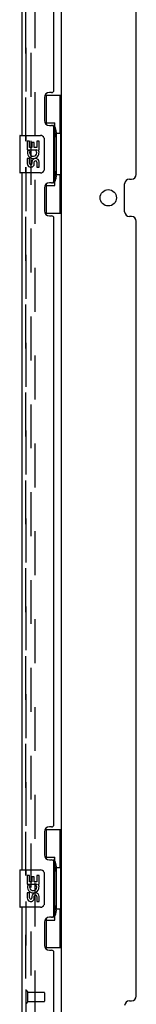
# Model space of a CAD drawing. Header units: inches. Extents: x 0 to 213, y 0 to 138.
# Tile 34 of 50: x 119.12 to 122.24, y 13.94 to 40.25. Entities that reach past the tile are written whole.
import ezdxf

# ---------------------------------------------------------------- set-up
doc = ezdxf.new("R2010")
doc.units = ezdxf.units.IN
doc.header["$LTSCALE"] = 11.736377
doc.header["$MEASUREMENT"] = 0
doc.linetypes.add('HIDDEN', pattern=[0.2, 0.1, -0.1])
doc.layers.get('0').update_dxf_attribs({"linetype": 'CONTINUOUS'})
for name, color, linetype in [('DEFAULT_2', 8, 'HIDDEN'), ('MASTER_DOOR_ASSEMBLY', 7, 'CONTINUOUS'), ('SLAVE_DOOR_ASSEMBLY', 7, 'CONTINUOUS')]:
    doc.layers.add(name, color=color, linetype=linetype)

msp = doc.modelspace()

# ---------------------------------------------------------------- linework, layer by layer
at = {"color": 3, "linetype": 'Continuous'}
for p, q in [((120.237, 11.136), (120.237, 81.794)), ((122.237, 36.114), (122.237, 56.82)), ((121.925, 35.114), (121.925, 35.864)), ((122.05, 35.989), (122.112, 35.989)), ((122.112, 34.989), (122.05, 34.989)), ((122.237, 14.157), (122.237, 34.864)), ((122.05, 14.032), (122.112, 14.032))]:
    msp.add_line(p, q, dxfattribs=at)
msp.add_circle((121.487, 35.489), 0.219, dxfattribs=at)
for centre, start, end in [((122.112, 36.114), 270, 360), ((122.05, 35.864), 90, 180), ((122.05, 35.114), 180, 270), ((122.112, 34.864), 0, 90), ((122.05, 13.907), 90, 180), ((122.112, 14.157), 270, 360)]:
    msp.add_arc(centre, 0.125, start, end, dxfattribs=at)
at = {"layer": 'DEFAULT_2', "color": 8, "linetype": 'HIDDEN'}
for p, q in [((119.424, 12.366), (119.424, 80.565)), ((119.528, 80.565), (119.528, 12.366))]:
    msp.add_line(p, q, dxfattribs=at)
at = {"layer": 'MASTER_DOOR_ASSEMBLY', "color": 8, "linetype": 'HIDDEN'}
for p, q in [((119.283, 36.999), (119.283, 55.931)), ((119.283, 17.377), (119.283, 36.309)), ((119.283, 12.279), (119.283, 16.687))]:
    msp.add_line(p, q, dxfattribs=at)
at = {"layer": 'SLAVE_DOOR_ASSEMBLY', "color": 3, "linetype": 'Continuous'}
for p, q in [((119.179, 55.776), (119.179, 37.154)), ((120.033, 38.362), (120.033, 54.569)), ((119.783, 38.172), (119.783, 37.552)), ((119.973, 38.302), (119.913, 38.302)), ((119.913, 37.422), (119.973, 37.422)), ((120.033, 35.947), (120.033, 37.362)), ((119.179, 36.154), (119.179, 17.532)), ((119.973, 35.887), (119.913, 35.887)), ((119.783, 35.757), (119.783, 35.137)), ((119.913, 35.007), (119.973, 35.007)), ((120.033, 18.74), (120.033, 34.947)), ((119.973, 18.68), (119.913, 18.68)), ((119.783, 18.55), (119.783, 17.93)), ((119.913, 17.8), (119.973, 17.8)), ((120.033, 16.325), (120.033, 17.74)), ((119.179, 16.532), (119.179, 12.279)), ((119.783, 16.135), (119.783, 15.515)), ((119.973, 16.265), (119.913, 16.265)), ((119.913, 15.385), (119.973, 15.385)), ((120.033, 12.156), (120.033, 15.325))]:
    msp.add_line(p, q, dxfattribs=at)
at = {"layer": 'SLAVE_DOOR_ASSEMBLY', "color": 8, "linetype": 'HIDDEN'}
for p, q in [((119.283, 55.931), (119.283, 36.999)), ((119.283, 36.309), (119.283, 17.377)), ((119.283, 16.687), (119.283, 12.279)), ((119.326, 14.278), (119.326, 13.994)), ((119.326, 14.26), (119.773, 14.26)), ((119.783, 14.25), (119.783, 14.022)), ((119.326, 14.012), (119.773, 14.012))]:
    msp.add_line(p, q, dxfattribs=at)
at = {"layer": 'SLAVE_DOOR_ASSEMBLY', "color": 7, "linetype": 'Continuous'}
for p, q in [((119.796, 38.229), (120.237, 38.229)), ((119.833, 37.449), (119.833, 38.229)), ((120.198, 37.204), (120.198, 38.229)), ((119.833, 37.494), (120.06, 37.494)), ((120.06, 35.814), (120.06, 37.494)), ((119.119, 37.139), (119.119, 36.169)), ((119.134, 37.154), (119.674, 37.154)), ((120.097, 37.255), (120.097, 37.234)), ((120.219, 37.204), (120.097, 37.204)), ((120.097, 37.204), (120.097, 36.104)), ((120.219, 36.104), (120.219, 37.204)), ((119.384, 37), (119.322, 37)), ((119.322, 37), (119.322, 36.769)), ((119.384, 36.832), (119.384, 37)), ((119.447, 36.832), (119.384, 36.832)), ((119.508, 36.968), (119.447, 36.968)), ((119.447, 36.968), (119.447, 36.832)), ((119.508, 36.832), (119.508, 36.968)), ((119.573, 36.832), (119.508, 36.832)), ((119.636, 37), (119.573, 37)), ((119.573, 37), (119.573, 36.832)), ((119.636, 36.769), (119.636, 37)), ((119.773, 37.054), (119.773, 36.254)), ((119.322, 36.769), (119.583, 36.769)), ((119.392, 36.733), (119.335, 36.758)), ((119.583, 36.769), (119.556, 36.75)), ((119.618, 36.769), (119.636, 36.769)), ((119.384, 36.539), (119.322, 36.539)), ((119.322, 36.539), (119.322, 36.403)), ((119.384, 36.403), (119.384, 36.539)), ((119.447, 36.445), (119.447, 36.403)), ((119.508, 36.382), (119.508, 36.451)), ((119.573, 36.445), (119.573, 36.308)), ((119.573, 36.308), (119.636, 36.308)), ((119.636, 36.308), (119.636, 36.445)), ((119.674, 36.154), (119.134, 36.154)), ((120.219, 36.104), (120.097, 36.104)), ((120.097, 36.074), (120.097, 36.053)), ((120.198, 35.079), (120.198, 36.104)), ((119.833, 35.079), (119.833, 35.859)), ((119.833, 35.814), (120.06, 35.814)), ((119.796, 35.079), (120.237, 35.079)), ((119.796, 18.607), (120.237, 18.607)), ((119.833, 17.827), (119.833, 18.607)), ((120.198, 17.582), (120.198, 18.607)), ((119.833, 17.872), (120.06, 17.872)), ((120.06, 16.192), (120.06, 17.872)), ((120.097, 17.633), (120.097, 17.612)), ((119.119, 17.517), (119.119, 16.547)), ((119.134, 17.532), (119.674, 17.532)), ((119.384, 17.378), (119.322, 17.378)), ((119.322, 17.378), (119.322, 17.147)), ((119.384, 17.21), (119.384, 17.378)), ((119.636, 17.378), (119.573, 17.378)), ((119.573, 17.378), (119.573, 17.21)), ((119.636, 17.147), (119.636, 17.378)), ((119.773, 17.432), (119.773, 16.632)), ((120.219, 17.582), (120.097, 17.582)), ((120.097, 17.582), (120.097, 16.482)), ((120.219, 16.482), (120.219, 17.582)), ((119.322, 17.147), (119.583, 17.147)), ((119.392, 17.111), (119.335, 17.136)), ((119.447, 17.21), (119.384, 17.21)), ((119.508, 17.346), (119.447, 17.346)), ((119.447, 17.346), (119.447, 17.21)), ((119.508, 17.21), (119.508, 17.346)), ((119.573, 17.21), (119.508, 17.21)), ((119.583, 17.147), (119.556, 17.128)), ((119.618, 17.147), (119.636, 17.147)), ((119.384, 16.917), (119.322, 16.917)), ((119.322, 16.917), (119.322, 16.781)), ((119.384, 16.781), (119.384, 16.917)), ((119.447, 16.823), (119.447, 16.781)), ((119.508, 16.76), (119.508, 16.829)), ((119.573, 16.823), (119.573, 16.686)), ((119.573, 16.686), (119.636, 16.686)), ((119.636, 16.686), (119.636, 16.823)), ((119.674, 16.532), (119.134, 16.532)), ((120.219, 16.482), (120.097, 16.482)), ((120.097, 16.452), (120.097, 16.431)), ((120.198, 15.457), (120.198, 16.482)), ((119.833, 15.457), (119.833, 16.237)), ((119.833, 16.192), (120.06, 16.192)), ((119.796, 15.457), (120.237, 15.457))]:
    msp.add_line(p, q, dxfattribs=at)
for points in [[(120.024, 37.393), (120.026, 37.397), (120.031, 37.405), (120.036, 37.413), (120.04, 37.42), (120.044, 37.427), (120.048, 37.434), (120.051, 37.44), (120.053, 37.445), (120.055, 37.45), (120.057, 37.455), (120.058, 37.459), (120.059, 37.463), (120.059, 37.467), (120.06, 37.47)], [(119.767, 37.09), (119.769, 37.085), (119.77, 37.079), (119.772, 37.073), (119.773, 37.067), (119.773, 37.06), (119.773, 37.054)], [(119.773, 36.254), (119.773, 36.248), (119.773, 36.242), (119.772, 36.235), (119.77, 36.229), (119.769, 36.224), (119.767, 36.218)], [(120.06, 35.838), (120.059, 35.841), (120.059, 35.845), (120.058, 35.849), (120.057, 35.853), (120.055, 35.858), (120.053, 35.863), (120.051, 35.869), (120.048, 35.875), (120.044, 35.881), (120.04, 35.888), (120.036, 35.895), (120.031, 35.903), (120.026, 35.911), (120.024, 35.915)], [(120.024, 17.771), (120.026, 17.775), (120.031, 17.783), (120.036, 17.791), (120.04, 17.798), (120.044, 17.805), (120.048, 17.812), (120.051, 17.818), (120.053, 17.823), (120.055, 17.828), (120.057, 17.833), (120.058, 17.837), (120.059, 17.841), (120.059, 17.845), (120.06, 17.848)], [(119.767, 17.468), (119.769, 17.463), (119.77, 17.457), (119.772, 17.451), (119.773, 17.445), (119.773, 17.438), (119.773, 17.432)], [(119.773, 16.632), (119.773, 16.626), (119.773, 16.62), (119.772, 16.613), (119.77, 16.607), (119.769, 16.602), (119.767, 16.596)], [(120.06, 16.216), (120.059, 16.219), (120.059, 16.223), (120.058, 16.227), (120.057, 16.231), (120.055, 16.236), (120.053, 16.241), (120.051, 16.247), (120.048, 16.253), (120.044, 16.259), (120.04, 16.266), (120.036, 16.273), (120.031, 16.281), (120.026, 16.289), (120.024, 16.293)]]:
    msp.add_lwpolyline(points, dxfattribs=at)
at = {"layer": 'SLAVE_DOOR_ASSEMBLY', "color": 3, "linetype": 'Continuous'}
for centre, radius, start, end in [((119.913, 38.172), 0.13, 90, 180), ((119.973, 38.362), 0.06, 270, 360), ((119.913, 37.552), 0.13, 180, 270), ((119.973, 37.362), 0.06, 0, 90), ((119.913, 35.757), 0.13, 90, 180), ((119.973, 35.947), 0.06, 270, 360), ((119.913, 35.137), 0.13, 180, 270), ((119.973, 34.947), 0.06, 0, 90), ((119.913, 18.55), 0.13, 90, 180), ((119.973, 18.74), 0.06, 270, 360), ((119.913, 17.93), 0.13, 180, 270), ((119.973, 17.74), 0.06, 0, 90), ((119.973, 16.325), 0.06, 270, 360), ((119.913, 16.135), 0.13, 90, 180), ((119.913, 15.515), 0.13, 180, 270), ((119.973, 15.325), 0.06, 0, 90)]:
    msp.add_arc(centre, radius, start, end, dxfattribs=at)
at = {"layer": 'SLAVE_DOOR_ASSEMBLY', "color": 7, "linetype": 'Continuous'}
for centre, radius, start, end in [((119.134, 37.139), 0.015, 90, 180), ((119.674, 37.054), 0.1, 21.205, 90), ((119.479, 36.696), 0.157, 156.5966, 341.8791), ((119.479, 36.696), 0.0943, 156.5966, 35.1122), ((119.479, 36.696), 0.157, 25.737, 27.8532), ((119.482, 36.696), 0.154, 341.4199, 26.1963), ((119.416, 36.403), 0.0943, 180, 248.6704), ((119.416, 36.403), 0.0943, 248.6999, 347.4338), ((119.416, 36.403), 0.0314, 180, 0.0485), ((119.542, 36.445), 0.0943, 0, 180), ((119.542, 36.44), 0.0362, 83.4285, 161.7628), ((119.542, 36.445), 0.0314, 0, 81.2295), ((119.134, 36.169), 0.015, 180, 270), ((119.674, 36.254), 0.1, 270, 338.7946), ((119.134, 17.517), 0.015, 90, 180), ((119.674, 17.432), 0.1, 21.205, 90), ((119.479, 17.074), 0.157, 156.5966, 341.8791), ((119.479, 17.074), 0.0943, 156.5966, 35.1122), ((119.479, 17.074), 0.157, 25.737, 27.8532), ((119.482, 17.074), 0.154, 341.4199, 26.1963), ((119.542, 16.823), 0.0943, 0, 180), ((119.542, 16.818), 0.0362, 83.4285, 161.7628), ((119.542, 16.823), 0.0314, 0, 81.2295), ((119.416, 16.781), 0.0943, 180, 248.6704), ((119.416, 16.781), 0.0943, 248.6999, 347.4338), ((119.416, 16.781), 0.0314, 180, 0.0485), ((119.674, 16.632), 0.1, 270, 338.7946), ((119.134, 16.547), 0.015, 180, 270)]:
    msp.add_arc(centre, radius, start, end, dxfattribs=at)
at = {"layer": 'SLAVE_DOOR_ASSEMBLY', "color": 8, "linetype": 'HIDDEN'}
for centre, radius, start, end in [((119.304, 14.278), 0.0215, 0, 180), ((119.773, 14.25), 0.01, 0, 90), ((119.304, 13.994), 0.0215, 180, 360), ((119.773, 14.022), 0.01, 270, 360)]:
    msp.add_arc(centre, radius, start, end, dxfattribs=at)
at = {"layer": 'SLAVE_DOOR_ASSEMBLY', "color": 7, "linetype": 'Continuous'}
for centre, start_param, end_param in [((119.992, 37.245), -1.51401, -0.699287), ((119.992, 37.245), -2.442306, -1.627583), ((119.992, 36.064), -1.51401, -0.699287), ((119.992, 36.064), -2.442306, -1.627583), ((119.992, 17.623), -1.51401, -0.699287), ((119.992, 17.623), -2.442306, -1.627583), ((119.992, 16.442), -1.51401, -0.699287), ((119.992, 16.442), -2.442306, -1.627583)]:
    msp.add_ellipse(centre, major_axis=(0, 0.18), ratio=0.579493, start_param=start_param, end_param=end_param, dxfattribs=at)

doc.saveas('drawing.dxf')
